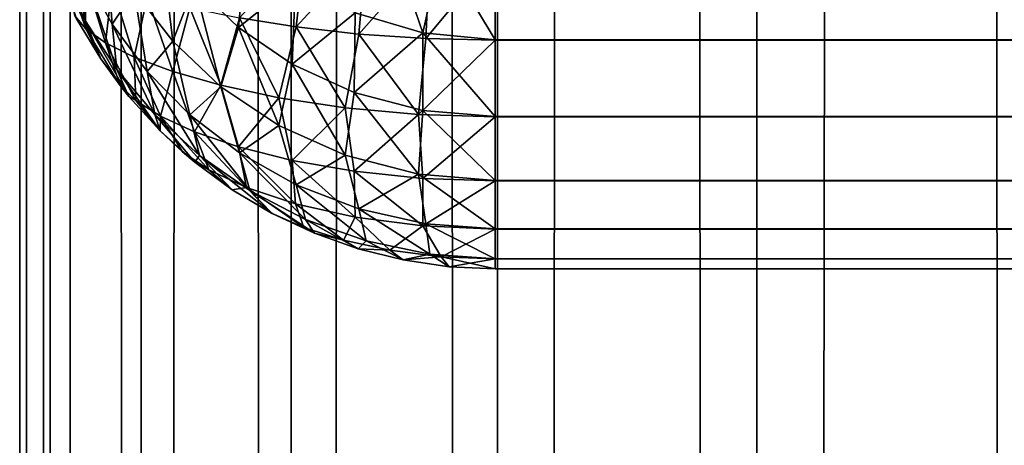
# Model space of a CAD drawing. Extents: x -265 to 265, y 0 to 1307.
# Tile 56 of 256: x -265 to -260.86, y 284.26 to 286.05. Entities that reach past the tile are written whole.
import ezdxf

# ---------------------------------------------------------------- set-up
doc = ezdxf.new("R2010")
doc.units = 0
doc.header["$LTSCALE"] = 65.185185
for name, color, linetype in [('254', 7, 'CONTINUOUS'), ('255', 7, 'CONTINUOUS'), ('256', 7, 'CONTINUOUS'), ('263', 7, 'CONTINUOUS'), ('271', 7, 'CONTINUOUS'), ('273', 7, 'CONTINUOUS'), ('3', 7, 'CONTINUOUS'), ('4', 7, 'CONTINUOUS')]:
    doc.layers.add(name, color=color, linetype=linetype)

msp = doc.modelspace()

# ---------------------------------------------------------------- linework, layer by layer
at = {"layer": '254', "color": 7, "linetype": 'CONTINUOUS'}
for points in [[(263, 285.9638, 15.1677), (-263, 286.3217, 15.0426), (263, 286.3236, 15.0422), (263, 285.9638, 15.1677)], [(-263, 285.9621, 15.1685), (-263, 286.3217, 15.0426), (263, 285.9638, 15.1677), (-263, 285.9621, 15.1685)], [(263, 285.641, 15.3702), (-263, 285.9621, 15.1685), (263, 285.9638, 15.1677), (263, 285.641, 15.3702)], [(-263, 285.6395, 15.3714), (-263, 285.9621, 15.1685), (263, 285.641, 15.3702), (-263, 285.6395, 15.3714)], [(263, 285.3714, 15.6395), (-263, 285.6395, 15.3714), (263, 285.641, 15.3702), (263, 285.3714, 15.6395)], [(-263, 285.3702, 15.641), (-263, 285.6395, 15.3714), (263, 285.3714, 15.6395), (-263, 285.3702, 15.641)], [(263, 285.1685, 15.9621), (-263, 285.3702, 15.641), (263, 285.3714, 15.6395), (263, 285.1685, 15.9621)], [(-263, 285.1677, 15.9638), (-263, 285.3702, 15.641), (263, 285.1685, 15.9621), (-263, 285.1677, 15.9638)], [(263, 285.0426, 16.3217), (-263, 285.1677, 15.9638), (263, 285.1685, 15.9621), (263, 285.0426, 16.3217)], [(-263, 285.0422, 16.3236), (-263, 285.1677, 15.9638), (263, 285.0426, 16.3217), (-263, 285.0422, 16.3236)], [(263, 285, 16.7), (-263, 285.0422, 16.3236), (263, 285.0426, 16.3217), (263, 285, 16.7)], [(-263, 285, 16.7), (-263, 285.0422, 16.3236), (263, 285, 16.7), (-263, 285, 16.7)]]:
    msp.add_3dface(points, dxfattribs=at)
at = {"layer": '255', "color": 7, "linetype": 'CONTINUOUS'}
for points in [[(-263, 285, 16.7), (263, 285, 16.7), (-263, 285, 23.3), (-263, 285, 16.7)], [(-263, 285, 23.3), (263, 285, 16.7), (263, 285, 23.3), (-263, 285, 23.3)]]:
    msp.add_3dface(points, dxfattribs=at)
at = {"layer": '256', "color": 7, "linetype": 'CONTINUOUS'}
for points in [[(-263, 286.3236, 24.9578), (-263, 285.9638, 24.8323), (263, 286.3217, 24.9574), (-263, 286.3236, 24.9578)], [(263, 286.3217, 24.9574), (-263, 285.9638, 24.8323), (263, 285.9621, 24.8315), (263, 286.3217, 24.9574)], [(-263, 285.9638, 24.8323), (-263, 285.641, 24.6298), (263, 285.9621, 24.8315), (-263, 285.9638, 24.8323)], [(263, 285.9621, 24.8315), (-263, 285.641, 24.6298), (263, 285.6395, 24.6286), (263, 285.9621, 24.8315)], [(-263, 285.641, 24.6298), (-263, 285.3714, 24.3605), (263, 285.6395, 24.6286), (-263, 285.641, 24.6298)], [(263, 285.6395, 24.6286), (-263, 285.3714, 24.3605), (263, 285.3702, 24.359), (263, 285.6395, 24.6286)], [(-263, 285.3714, 24.3605), (-263, 285.1685, 24.0379), (263, 285.3702, 24.359), (-263, 285.3714, 24.3605)], [(263, 285.3702, 24.359), (-263, 285.1685, 24.0379), (263, 285.1677, 24.0362), (263, 285.3702, 24.359)], [(-263, 285.1685, 24.0379), (-263, 285.0426, 23.6783), (263, 285.1677, 24.0362), (-263, 285.1685, 24.0379)], [(263, 285.1677, 24.0362), (-263, 285.0426, 23.6783), (263, 285.0422, 23.6764), (263, 285.1677, 24.0362)], [(-263, 285.0426, 23.6783), (-263, 285, 23.3), (263, 285.0422, 23.6764), (-263, 285.0426, 23.6783)], [(-263, 285, 23.3), (263, 285, 23.3), (263, 285.0422, 23.6764), (-263, 285, 23.3)]]:
    msp.add_3dface(points, dxfattribs=at)
at = {"layer": '263', "color": 7, "linetype": 'CONTINUOUS'}
for points in [[(-264.7611, 286.0522, 16.8578), (-264.6594, 285.8836, 16.8325), (-264.7611, 286.0522, 23.1422), (-264.7611, 286.0522, 16.8578)], [(-264.7611, 286.0522, 23.1422), (-264.6594, 285.8836, 16.8325), (-264.6594, 285.8836, 23.1675), (-264.7611, 286.0522, 23.1422)], [(-264.578, 285.7712, 16.8157), (-264.5417, 285.726, 16.8089), (-264.6594, 285.8836, 23.1675), (-264.578, 285.7712, 16.8157)], [(-264.6594, 285.8836, 23.1675), (-264.5417, 285.726, 16.8089), (-264.5417, 285.726, 23.1911), (-264.6594, 285.8836, 23.1675)], [(-264.6594, 285.8836, 16.8325), (-264.578, 285.7712, 16.8157), (-264.6594, 285.8836, 23.1675), (-264.6594, 285.8836, 16.8325)], [(-264.5417, 285.726, 16.8089), (-264.4093, 285.5809, 16.7871), (-264.5417, 285.726, 23.1911), (-264.5417, 285.726, 16.8089)], [(-264.5417, 285.726, 23.1911), (-264.4093, 285.5809, 16.7871), (-264.4093, 285.5809, 23.2129), (-264.5417, 285.726, 23.1911)], [(-264.3149, 285.493, 16.7739), (-264.2635, 285.4497, 16.7675), (-264.4093, 285.5809, 23.2129), (-264.3149, 285.493, 16.7739)], [(-264.4093, 285.5809, 23.2129), (-264.2635, 285.4497, 16.7675), (-264.2635, 285.4497, 23.2326), (-264.4093, 285.5809, 23.2129)], [(-264.4093, 285.5809, 16.7871), (-264.3149, 285.493, 16.7739), (-264.4093, 285.5809, 23.2129), (-264.4093, 285.5809, 16.7871)], [(-264.2635, 285.4497, 16.7675), (-264.1058, 285.3335, 16.75), (-264.2635, 285.4497, 23.2326), (-264.2635, 285.4497, 16.7675)], [(-264.2635, 285.4497, 23.2326), (-264.1058, 285.3335, 16.75), (-264.1058, 285.3335, 23.25), (-264.2635, 285.4497, 23.2326)], [(-263.9409, 285.2351, 16.7353), (-263.9377, 285.2334, 16.735), (-264.1058, 285.3335, 23.25), (-263.9409, 285.2351, 16.7353)], [(-264.1058, 285.3335, 23.25), (-263.9377, 285.2334, 16.735), (-263.9377, 285.2334, 23.265), (-264.1058, 285.3335, 23.25)], [(-264.1058, 285.3335, 16.75), (-263.9409, 285.2351, 16.7353), (-264.1058, 285.3335, 23.25), (-264.1058, 285.3335, 16.75)], [(-263.9377, 285.2334, 16.735), (-263.7608, 285.1504, 16.7226), (-263.9377, 285.2334, 23.265), (-263.9377, 285.2334, 16.735)], [(-263.9377, 285.2334, 23.265), (-263.7608, 285.1504, 16.7226), (-263.7608, 285.1504, 23.2774), (-263.9377, 285.2334, 23.265)], [(-263.7608, 285.1504, 16.7226), (-263.5768, 285.085, 16.7127), (-263.7608, 285.1504, 23.2774), (-263.7608, 285.1504, 16.7226)], [(-263.7608, 285.1504, 23.2774), (-263.5768, 285.085, 16.7127), (-263.5768, 285.085, 23.2873), (-263.7608, 285.1504, 23.2774)], [(-263.5768, 285.085, 16.7127), (-263.3875, 285.0379, 16.7057), (-263.5768, 285.085, 23.2873), (-263.5768, 285.085, 16.7127)], [(-263.5768, 285.085, 23.2873), (-263.3875, 285.0379, 16.7057), (-263.3875, 285.0379, 23.2943), (-263.5768, 285.085, 23.2873)], [(-263.3875, 285.0379, 16.7057), (-263.1946, 285.0095, 16.7014), (-263.3875, 285.0379, 23.2943), (-263.3875, 285.0379, 16.7057)], [(-263.3875, 285.0379, 23.2943), (-263.1946, 285.0095, 16.7014), (-263.1946, 285.0095, 23.2986), (-263.3875, 285.0379, 23.2943)], [(-263, 285, 16.7), (-263, 285, 23.3), (-263.1946, 285.0095, 23.2986), (-263, 285, 16.7)], [(-263.1946, 285.0095, 16.7014), (-263, 285, 16.7), (-263.1946, 285.0095, 23.2986), (-263.1946, 285.0095, 16.7014)]]:
    msp.add_3dface(points, dxfattribs=at)
at = {"layer": '271', "color": 7, "linetype": 'CONTINUOUS'}
for points in [[(-264.0756, 286.0557, 15.488), (-263.7974, 286.3615, 15.2081), (-263.8373, 286.018, 15.3543), (-264.0756, 286.0557, 15.488)], [(-263.7974, 286.3615, 15.2081), (-263.5435, 286.3401, 15.1176), (-263.8373, 286.018, 15.3543), (-263.7974, 286.3615, 15.2081)], [(-263.8373, 286.018, 15.3543), (-263.5435, 286.3401, 15.1176), (-263.5741, 285.9881, 15.2532), (-263.8373, 286.018, 15.3543)], [(-263.5435, 286.3401, 15.1176), (-263.2755, 286.3264, 15.0616), (-263.5741, 285.9881, 15.2532), (-263.5435, 286.3401, 15.1176)], [(-263.5741, 285.9881, 15.2532), (-263.2755, 286.3264, 15.0616), (-263.2922, 285.9688, 15.19), (-263.5741, 285.9881, 15.2532)], [(-263.2755, 286.3264, 15.0616), (-263, 286.3217, 15.0426), (-263.2922, 285.9688, 15.19), (-263.2755, 286.3264, 15.0616)], [(-264.768, 286.0651, 16.8598), (-264.8141, 286.2832, 16.4584), (-264.7222, 286.0098, 16.6257), (-264.768, 286.0651, 16.8598)], [(-264.8141, 286.2832, 16.4584), (-264.728, 286.2373, 16.2399), (-264.7222, 286.0098, 16.6257), (-264.8141, 286.2832, 16.4584)], [(-263, 286.3217, 15.0426), (-263, 285.9621, 15.1685), (-263.2922, 285.9688, 15.19), (-263, 286.3217, 15.0426)], [(-264.728, 286.2373, 16.2399), (-264.6114, 286.1906, 16.0293), (-264.6397, 285.9516, 16.3938), (-264.728, 286.2373, 16.2399)], [(-264.7222, 286.0098, 16.6257), (-264.728, 286.2373, 16.2399), (-264.6397, 285.9516, 16.3938), (-264.7222, 286.0098, 16.6257)], [(-264.6397, 285.9516, 16.3938), (-264.6114, 286.1906, 16.0293), (-264.5184, 285.8915, 16.1692), (-264.6397, 285.9516, 16.3938)], [(-264.6114, 286.1906, 16.0293), (-264.4638, 286.1439, 15.8308), (-264.5184, 285.8915, 16.1692), (-264.6114, 286.1906, 16.0293)], [(-264.5184, 285.8915, 16.1692), (-264.4638, 286.1439, 15.8308), (-264.3566, 285.8311, 15.9576), (-264.5184, 285.8915, 16.1692)], [(-264.4638, 286.1439, 15.8308), (-264.285, 286.0984, 15.6486), (-264.3566, 285.8311, 15.9576), (-264.4638, 286.1439, 15.8308)], [(-264.3566, 285.8311, 15.9576), (-264.285, 286.0984, 15.6486), (-264.1535, 285.7728, 15.7664), (-264.3566, 285.8311, 15.9576)], [(-264.285, 286.0984, 15.6486), (-264.0756, 286.0557, 15.488), (-264.1535, 285.7728, 15.7664), (-264.285, 286.0984, 15.6486)], [(-264.7611, 286.0522, 16.8578), (-264.768, 286.0651, 16.8598), (-264.7222, 286.0098, 16.6257), (-264.7611, 286.0522, 16.8578)], [(-264.6594, 285.8836, 16.8325), (-264.7611, 286.0522, 16.8578), (-264.7222, 286.0098, 16.6257), (-264.6594, 285.8836, 16.8325)], [(-264.1535, 285.7728, 15.7664), (-264.0756, 286.0557, 15.488), (-263.9102, 285.7202, 15.6036), (-264.1535, 285.7728, 15.7664)], [(-264.0756, 286.0557, 15.488), (-263.8373, 286.018, 15.3543), (-263.9102, 285.7202, 15.6036), (-264.0756, 286.0557, 15.488)], [(-264.578, 285.7712, 16.8157), (-264.6594, 285.8836, 16.8325), (-264.7222, 286.0098, 16.6257), (-264.578, 285.7712, 16.8157)], [(-264.578, 285.7712, 16.8157), (-264.7222, 286.0098, 16.6257), (-264.6397, 285.9516, 16.3938), (-264.578, 285.7712, 16.8157)], [(-263.9102, 285.7202, 15.6036), (-263.8373, 286.018, 15.3543), (-263.6306, 285.6775, 15.4782), (-263.9102, 285.7202, 15.6036)], [(-263.8373, 286.018, 15.3543), (-263.5741, 285.9881, 15.2532), (-263.6306, 285.6775, 15.4782), (-263.8373, 286.018, 15.3543)], [(-263.6306, 285.6775, 15.4782), (-263.5741, 285.9881, 15.2532), (-263.323, 285.6493, 15.3987), (-263.6306, 285.6775, 15.4782)], [(-263.5741, 285.9881, 15.2532), (-263.2922, 285.9688, 15.19), (-263.323, 285.6493, 15.3987), (-263.5741, 285.9881, 15.2532)], [(-263.2922, 285.9688, 15.19), (-263, 285.9621, 15.1685), (-263.323, 285.6493, 15.3987), (-263.2922, 285.9688, 15.19)], [(-263, 285.9621, 15.1685), (-263, 285.6395, 15.3714), (-263.323, 285.6493, 15.3987), (-263, 285.9621, 15.1685)], [(-264.578, 285.7712, 16.8157), (-264.6397, 285.9516, 16.3938), (-264.5121, 285.7082, 16.602), (-264.578, 285.7712, 16.8157)], [(-264.6397, 285.9516, 16.3938), (-264.5184, 285.8915, 16.1692), (-264.5121, 285.7082, 16.602), (-264.6397, 285.9516, 16.3938)], [(-264.5184, 285.8915, 16.1692), (-264.3566, 285.8311, 15.9576), (-264.4082, 285.6427, 16.3936), (-264.5184, 285.8915, 16.1692)], [(-264.5121, 285.7082, 16.602), (-264.5184, 285.8915, 16.1692), (-264.4082, 285.6427, 16.3936), (-264.5121, 285.7082, 16.602)], [(-264.4082, 285.6427, 16.3936), (-264.3566, 285.8311, 15.9576), (-264.2643, 285.5768, 16.1958), (-264.4082, 285.6427, 16.3936)], [(-264.3566, 285.8311, 15.9576), (-264.1535, 285.7728, 15.7664), (-264.2643, 285.5768, 16.1958), (-264.3566, 285.8311, 15.9576)], [(-264.5417, 285.726, 16.8089), (-264.578, 285.7712, 16.8157), (-264.5121, 285.7082, 16.602), (-264.5417, 285.726, 16.8089)], [(-264.2643, 285.5768, 16.1958), (-264.1535, 285.7728, 15.7664), (-264.0794, 285.5135, 16.0156), (-264.2643, 285.5768, 16.1958)], [(-264.1535, 285.7728, 15.7664), (-263.9102, 285.7202, 15.6036), (-264.0794, 285.5135, 16.0156), (-264.1535, 285.7728, 15.7664)], [(-264.4093, 285.5809, 16.7871), (-264.5417, 285.726, 16.8089), (-264.5121, 285.7082, 16.602), (-264.4093, 285.5809, 16.7871)], [(-264.4093, 285.5809, 16.7871), (-264.5121, 285.7082, 16.602), (-264.4082, 285.6427, 16.3936), (-264.4093, 285.5809, 16.7871)], [(-264.0794, 285.5135, 16.0156), (-263.9102, 285.7202, 15.6036), (-263.8542, 285.4566, 15.8615), (-264.0794, 285.5135, 16.0156)], [(-263.9102, 285.7202, 15.6036), (-263.6306, 285.6775, 15.4782), (-263.8542, 285.4566, 15.8615), (-263.9102, 285.7202, 15.6036)], [(-263.8542, 285.4566, 15.8615), (-263.6306, 285.6775, 15.4782), (-263.5931, 285.4107, 15.7425), (-263.8542, 285.4566, 15.8615)], [(-263.6306, 285.6775, 15.4782), (-263.323, 285.6493, 15.3987), (-263.5931, 285.4107, 15.7425), (-263.6306, 285.6775, 15.4782)], [(-264.3149, 285.493, 16.7739), (-264.4093, 285.5809, 16.7871), (-264.4082, 285.6427, 16.3936), (-264.3149, 285.493, 16.7739)], [(-264.3149, 285.493, 16.7739), (-264.4082, 285.6427, 16.3936), (-264.205, 285.417, 16.5673), (-264.3149, 285.493, 16.7739)], [(-264.4082, 285.6427, 16.3936), (-264.2643, 285.5768, 16.1958), (-264.205, 285.417, 16.5673), (-264.4082, 285.6427, 16.3936)], [(-263.5931, 285.4107, 15.7425), (-263.323, 285.6493, 15.3987), (-263.3041, 285.3807, 15.6669), (-263.5931, 285.4107, 15.7425)], [(-263.323, 285.6493, 15.3987), (-263, 285.6395, 15.3714), (-263.3041, 285.3807, 15.6669), (-263.323, 285.6493, 15.3987)], [(-263, 285.6395, 15.3714), (-263, 285.3702, 15.641), (-263.3041, 285.3807, 15.6669), (-263, 285.6395, 15.3714)], [(-264.2643, 285.5768, 16.1958), (-264.0794, 285.5135, 16.0156), (-264.0467, 285.3421, 16.3759), (-264.2643, 285.5768, 16.1958)], [(-264.205, 285.417, 16.5673), (-264.2643, 285.5768, 16.1958), (-264.0467, 285.3421, 16.3759), (-264.205, 285.417, 16.5673)], [(-264.0794, 285.5135, 16.0156), (-263.8542, 285.4566, 15.8615), (-263.8404, 285.2737, 16.2088), (-264.0794, 285.5135, 16.0156)], [(-264.0467, 285.3421, 16.3759), (-264.0794, 285.5135, 16.0156), (-263.8404, 285.2737, 16.2088), (-264.0467, 285.3421, 16.3759)], [(-264.2635, 285.4497, 16.7675), (-264.3149, 285.493, 16.7739), (-264.205, 285.417, 16.5673), (-264.2635, 285.4497, 16.7675)], [(-263.8542, 285.4566, 15.8615), (-263.5931, 285.4107, 15.7425), (-263.5898, 285.2177, 16.0774), (-263.8542, 285.4566, 15.8615)], [(-263.8404, 285.2737, 16.2088), (-263.8542, 285.4566, 15.8615), (-263.5898, 285.2177, 16.0774), (-263.8404, 285.2737, 16.2088)], [(-264.1058, 285.3335, 16.75), (-264.2635, 285.4497, 16.7675), (-264.205, 285.417, 16.5673), (-264.1058, 285.3335, 16.75)], [(-264.1058, 285.3335, 16.75), (-264.205, 285.417, 16.5673), (-264.0467, 285.3421, 16.3759), (-264.1058, 285.3335, 16.75)], [(-263.5931, 285.4107, 15.7425), (-263.3041, 285.3807, 15.6669), (-263.3046, 285.1807, 15.993), (-263.5931, 285.4107, 15.7425)], [(-263.5898, 285.2177, 16.0774), (-263.5931, 285.4107, 15.7425), (-263.3046, 285.1807, 15.993), (-263.5898, 285.2177, 16.0774)], [(-263.3041, 285.3807, 15.6669), (-263, 285.3702, 15.641), (-263.3046, 285.1807, 15.993), (-263.3041, 285.3807, 15.6669)], [(-263.9409, 285.2351, 16.7353), (-264.1058, 285.3335, 16.75), (-264.0467, 285.3421, 16.3759), (-263.9409, 285.2351, 16.7353)], [(-263.9409, 285.2351, 16.7353), (-264.0467, 285.3421, 16.3759), (-263.8052, 285.1741, 16.6009), (-263.9409, 285.2351, 16.7353)], [(-264.0467, 285.3421, 16.3759), (-263.8404, 285.2737, 16.2088), (-263.8052, 285.1741, 16.6009), (-264.0467, 285.3421, 16.3759)], [(-263, 285.3702, 15.641), (-263, 285.1677, 15.9638), (-263.3046, 285.1807, 15.993), (-263, 285.3702, 15.641)], [(-263.8404, 285.2737, 16.2088), (-263.5898, 285.2177, 16.0774), (-263.6378, 285.1206, 16.4864), (-263.8404, 285.2737, 16.2088)], [(-263.8052, 285.1741, 16.6009), (-263.8404, 285.2737, 16.2088), (-263.6378, 285.1206, 16.4864), (-263.8052, 285.1741, 16.6009)], [(-263.9377, 285.2334, 16.735), (-263.9409, 285.2351, 16.7353), (-263.8052, 285.1741, 16.6009), (-263.9377, 285.2334, 16.735)], [(-263.7608, 285.1504, 16.7226), (-263.9377, 285.2334, 16.735), (-263.8052, 285.1741, 16.6009), (-263.7608, 285.1504, 16.7226)], [(-263.6378, 285.1206, 16.4864), (-263.5898, 285.2177, 16.0774), (-263.4428, 285.0786, 16.3983), (-263.6378, 285.1206, 16.4864)], [(-263.5898, 285.2177, 16.0774), (-263.3046, 285.1807, 15.993), (-263.4428, 285.0786, 16.3983), (-263.5898, 285.2177, 16.0774)], [(-263.7608, 285.1504, 16.7226), (-263.8052, 285.1741, 16.6009), (-263.6378, 285.1206, 16.4864), (-263.7608, 285.1504, 16.7226)], [(-263.4428, 285.0786, 16.3983), (-263.3046, 285.1807, 15.993), (-263.227, 285.0515, 16.3426), (-263.4428, 285.0786, 16.3983)], [(-263.3046, 285.1807, 15.993), (-263, 285.1677, 15.9638), (-263.227, 285.0515, 16.3426), (-263.3046, 285.1807, 15.993)], [(-263, 285.1677, 15.9638), (-263, 285.0422, 16.3236), (-263.227, 285.0515, 16.3426), (-263, 285.1677, 15.9638)], [(-263.5768, 285.085, 16.7127), (-263.7608, 285.1504, 16.7226), (-263.6378, 285.1206, 16.4864), (-263.5768, 285.085, 16.7127)], [(-263.5768, 285.085, 16.7127), (-263.6378, 285.1206, 16.4864), (-263.4428, 285.0786, 16.3983), (-263.5768, 285.085, 16.7127)], [(-263.3875, 285.0379, 16.7057), (-263.5768, 285.085, 16.7127), (-263.4428, 285.0786, 16.3983), (-263.3875, 285.0379, 16.7057)], [(-263.3875, 285.0379, 16.7057), (-263.4428, 285.0786, 16.3983), (-263.227, 285.0515, 16.3426), (-263.3875, 285.0379, 16.7057)], [(-263.1946, 285.0095, 16.7014), (-263.3875, 285.0379, 16.7057), (-263.227, 285.0515, 16.3426), (-263.1946, 285.0095, 16.7014)], [(-263, 285.0422, 16.3236), (-263.1946, 285.0095, 16.7014), (-263.227, 285.0515, 16.3426), (-263, 285.0422, 16.3236)], [(-263, 285.0422, 16.3236), (-263, 285, 16.7), (-263.1946, 285.0095, 16.7014), (-263, 285.0422, 16.3236)]]:
    msp.add_3dface(points, dxfattribs=at)
at = {"layer": '273', "color": 7, "linetype": 'CONTINUOUS'}
for points in [[(-264.8301, 286.2625, 23.4313), (-264.7251, 286.045, 23.4699), (-264.8141, 286.4584, 23.7168), (-264.8301, 286.2625, 23.4313)], [(-264.8141, 286.4584, 23.7168), (-264.7251, 286.045, 23.4699), (-264.728, 286.2399, 23.7627), (-264.8141, 286.4584, 23.7168)], [(-264.728, 286.2399, 23.7627), (-264.6114, 286.0293, 23.8094), (-264.6397, 286.3938, 24.0484), (-264.728, 286.2399, 23.7627)], [(-264.6397, 286.3938, 24.0484), (-264.6114, 286.0293, 23.8094), (-264.5184, 286.1692, 24.1085), (-264.6397, 286.3938, 24.0484)], [(-264.5184, 286.1692, 24.1085), (-264.3566, 285.9576, 24.1689), (-264.4082, 286.3936, 24.3573), (-264.5184, 286.1692, 24.1085)], [(-264.4082, 286.3936, 24.3573), (-264.3566, 285.9576, 24.1689), (-264.2643, 286.1958, 24.4232), (-264.4082, 286.3936, 24.3573)], [(-264.2643, 286.1958, 24.4232), (-264.0794, 286.0156, 24.4865), (-264.0467, 286.3759, 24.6579), (-264.2643, 286.1958, 24.4232)], [(-264.0467, 286.3759, 24.6579), (-264.0794, 286.0156, 24.4865), (-263.8404, 286.2088, 24.7263), (-264.0467, 286.3759, 24.6579)], [(-263.5898, 286.0774, 24.7823), (-263.3046, 285.993, 24.8193), (-263.4428, 286.3983, 24.9214), (-263.5898, 286.0774, 24.7823)], [(-263.4428, 286.3983, 24.9214), (-263.3046, 285.993, 24.8193), (-263.227, 286.3426, 24.9485), (-263.4428, 286.3983, 24.9214)], [(-263.3046, 285.993, 24.8193), (-263, 285.9638, 24.8323), (-263.227, 286.3426, 24.9485), (-263.3046, 285.993, 24.8193)], [(-263, 285.9638, 24.8323), (-263, 286.3236, 24.9578), (-263.227, 286.3426, 24.9485), (-263, 285.9638, 24.8323)], [(-264.7611, 286.0522, 23.1422), (-264.6594, 285.8836, 23.1675), (-264.8301, 286.2625, 23.4313), (-264.7611, 286.0522, 23.1422)], [(-264.8301, 286.2625, 23.4313), (-264.6594, 285.8836, 23.1675), (-264.7251, 286.045, 23.4699), (-264.8301, 286.2625, 23.4313)], [(-264.7251, 286.045, 23.4699), (-264.592, 285.8394, 23.5079), (-264.728, 286.2399, 23.7627), (-264.7251, 286.045, 23.4699)], [(-264.728, 286.2399, 23.7627), (-264.592, 285.8394, 23.5079), (-264.6114, 286.0293, 23.8094), (-264.728, 286.2399, 23.7627)], [(-264.0794, 286.0156, 24.4865), (-263.8542, 285.8615, 24.5434), (-263.8404, 286.2088, 24.7263), (-264.0794, 286.0156, 24.4865)], [(-263.8404, 286.2088, 24.7263), (-263.8542, 285.8615, 24.5434), (-263.5898, 286.0774, 24.7823), (-263.8404, 286.2088, 24.7263)], [(-264.6114, 286.0293, 23.8094), (-264.4638, 285.8308, 23.8561), (-264.5184, 286.1692, 24.1085), (-264.6114, 286.0293, 23.8094)], [(-264.5184, 286.1692, 24.1085), (-264.4638, 285.8308, 23.8561), (-264.3566, 285.9576, 24.1689), (-264.5184, 286.1692, 24.1085)], [(-264.3566, 285.9576, 24.1689), (-264.1535, 285.7664, 24.2272), (-264.2643, 286.1958, 24.4232), (-264.3566, 285.9576, 24.1689)], [(-264.2643, 286.1958, 24.4232), (-264.1535, 285.7664, 24.2272), (-264.0794, 286.0156, 24.4865), (-264.2643, 286.1958, 24.4232)], [(-263.8542, 285.8615, 24.5434), (-263.5931, 285.7425, 24.5893), (-263.5898, 286.0774, 24.7823), (-263.8542, 285.8615, 24.5434)], [(-263.5898, 286.0774, 24.7823), (-263.5931, 285.7425, 24.5893), (-263.3046, 285.993, 24.8193), (-263.5898, 286.0774, 24.7823)], [(-264.6594, 285.8836, 23.1675), (-264.5417, 285.726, 23.1911), (-264.7251, 286.045, 23.4699), (-264.6594, 285.8836, 23.1675)], [(-264.7251, 286.045, 23.4699), (-264.5417, 285.726, 23.1911), (-264.592, 285.8394, 23.5079), (-264.7251, 286.045, 23.4699)], [(-264.592, 285.8394, 23.5079), (-264.4315, 285.6491, 23.5446), (-264.6114, 286.0293, 23.8094), (-264.592, 285.8394, 23.5079)], [(-264.6114, 286.0293, 23.8094), (-264.4315, 285.6491, 23.5446), (-264.4638, 285.8308, 23.8561), (-264.6114, 286.0293, 23.8094)], [(-264.1535, 285.7664, 24.2272), (-263.9102, 285.6036, 24.2798), (-264.0794, 286.0156, 24.4865), (-264.1535, 285.7664, 24.2272)], [(-264.0794, 286.0156, 24.4865), (-263.9102, 285.6036, 24.2798), (-263.8542, 285.8615, 24.5434), (-264.0794, 286.0156, 24.4865)], [(-264.4638, 285.8308, 23.8561), (-264.285, 285.6486, 23.9016), (-264.3566, 285.9576, 24.1689), (-264.4638, 285.8308, 23.8561)], [(-264.3566, 285.9576, 24.1689), (-264.285, 285.6486, 23.9016), (-264.1535, 285.7664, 24.2272), (-264.3566, 285.9576, 24.1689)], [(-263.5931, 285.7425, 24.5893), (-263.3041, 285.6669, 24.6193), (-263.3046, 285.993, 24.8193), (-263.5931, 285.7425, 24.5893)], [(-263, 285.641, 24.6298), (-263, 285.9638, 24.8323), (-263.3046, 285.993, 24.8193), (-263, 285.641, 24.6298)], [(-263.3041, 285.6669, 24.6193), (-263, 285.641, 24.6298), (-263.3046, 285.993, 24.8193), (-263.3041, 285.6669, 24.6193)], [(-264.5417, 285.726, 23.1911), (-264.4093, 285.5809, 23.2129), (-264.592, 285.8394, 23.5079), (-264.5417, 285.726, 23.1911)], [(-264.592, 285.8394, 23.5079), (-264.4093, 285.5809, 23.2129), (-264.4315, 285.6491, 23.5446), (-264.592, 285.8394, 23.5079)], [(-264.4315, 285.6491, 23.5446), (-264.2443, 285.4779, 23.5794), (-264.4638, 285.8308, 23.8561), (-264.4315, 285.6491, 23.5446)], [(-264.4638, 285.8308, 23.8561), (-264.2443, 285.4779, 23.5794), (-264.285, 285.6486, 23.9016), (-264.4638, 285.8308, 23.8561)], [(-263.9102, 285.6036, 24.2798), (-263.6306, 285.4782, 24.3225), (-263.8542, 285.8615, 24.5434), (-263.9102, 285.6036, 24.2798)], [(-263.8542, 285.8615, 24.5434), (-263.6306, 285.4782, 24.3225), (-263.5931, 285.7425, 24.5893), (-263.8542, 285.8615, 24.5434)], [(-264.285, 285.6486, 23.9016), (-264.0756, 285.488, 23.9443), (-264.1535, 285.7664, 24.2272), (-264.285, 285.6486, 23.9016)], [(-264.1535, 285.7664, 24.2272), (-264.0756, 285.488, 23.9443), (-263.9102, 285.6036, 24.2798), (-264.1535, 285.7664, 24.2272)], [(-263.6306, 285.4782, 24.3225), (-263.323, 285.3987, 24.3507), (-263.5931, 285.7425, 24.5893), (-263.6306, 285.4782, 24.3225)], [(-263.5931, 285.7425, 24.5893), (-263.323, 285.3987, 24.3507), (-263.3041, 285.6669, 24.6193), (-263.5931, 285.7425, 24.5893)], [(-263.323, 285.3987, 24.3507), (-263, 285.3714, 24.3605), (-263.3041, 285.6669, 24.6193), (-263.323, 285.3987, 24.3507)], [(-263, 285.3714, 24.3605), (-263, 285.641, 24.6298), (-263.3041, 285.6669, 24.6193), (-263, 285.3714, 24.3605)], [(-264.4093, 285.5809, 23.2129), (-264.2635, 285.4497, 23.2326), (-264.4315, 285.6491, 23.5446), (-264.4093, 285.5809, 23.2129)], [(-264.4315, 285.6491, 23.5446), (-264.2635, 285.4497, 23.2326), (-264.2443, 285.4779, 23.5794), (-264.4315, 285.6491, 23.5446)], [(-264.2443, 285.4779, 23.5794), (-264.0322, 285.3295, 23.6112), (-264.285, 285.6486, 23.9016), (-264.2443, 285.4779, 23.5794)], [(-264.285, 285.6486, 23.9016), (-264.0322, 285.3295, 23.6112), (-264.0756, 285.488, 23.9443), (-264.285, 285.6486, 23.9016)], [(-264.0756, 285.488, 23.9443), (-263.8373, 285.3543, 23.982), (-263.9102, 285.6036, 24.2798), (-264.0756, 285.488, 23.9443)], [(-263.9102, 285.6036, 24.2798), (-263.8373, 285.3543, 23.982), (-263.6306, 285.4782, 24.3225), (-263.9102, 285.6036, 24.2798)], [(-264.2635, 285.4497, 23.2326), (-264.1058, 285.3335, 23.25), (-264.2443, 285.4779, 23.5794), (-264.2635, 285.4497, 23.2326)], [(-264.1058, 285.3335, 23.25), (-263.9377, 285.2334, 23.265), (-264.2443, 285.4779, 23.5794), (-264.1058, 285.3335, 23.25)], [(-264.2443, 285.4779, 23.5794), (-263.9377, 285.2334, 23.265), (-264.0322, 285.3295, 23.6112), (-264.2443, 285.4779, 23.5794)], [(-264.0322, 285.3295, 23.6112), (-263.7974, 285.2081, 23.6385), (-264.0756, 285.488, 23.9443), (-264.0322, 285.3295, 23.6112)], [(-264.0756, 285.488, 23.9443), (-263.7974, 285.2081, 23.6385), (-263.8373, 285.3543, 23.982), (-264.0756, 285.488, 23.9443)], [(-263.8373, 285.3543, 23.982), (-263.5741, 285.2532, 24.0119), (-263.6306, 285.4782, 24.3225), (-263.8373, 285.3543, 23.982)], [(-263.6306, 285.4782, 24.3225), (-263.5741, 285.2532, 24.0119), (-263.323, 285.3987, 24.3507), (-263.6306, 285.4782, 24.3225)], [(-263.5741, 285.2532, 24.0119), (-263.2922, 285.19, 24.0312), (-263.323, 285.3987, 24.3507), (-263.5741, 285.2532, 24.0119)], [(-263, 285.1685, 24.0379), (-263, 285.3714, 24.3605), (-263.323, 285.3987, 24.3507), (-263, 285.1685, 24.0379)], [(-263.2922, 285.19, 24.0312), (-263, 285.1685, 24.0379), (-263.323, 285.3987, 24.3507), (-263.2922, 285.19, 24.0312)], [(-263.7974, 285.2081, 23.6385), (-263.5435, 285.1176, 23.6599), (-263.8373, 285.3543, 23.982), (-263.7974, 285.2081, 23.6385)], [(-263.8373, 285.3543, 23.982), (-263.5435, 285.1176, 23.6599), (-263.5741, 285.2532, 24.0119), (-263.8373, 285.3543, 23.982)], [(-263.9377, 285.2334, 23.265), (-263.7608, 285.1504, 23.2774), (-264.0322, 285.3295, 23.6112), (-263.9377, 285.2334, 23.265)], [(-264.0322, 285.3295, 23.6112), (-263.7608, 285.1504, 23.2774), (-263.7974, 285.2081, 23.6385), (-264.0322, 285.3295, 23.6112)], [(-263.5435, 285.1176, 23.6599), (-263.2755, 285.0616, 23.6736), (-263.5741, 285.2532, 24.0119), (-263.5435, 285.1176, 23.6599)], [(-263.5741, 285.2532, 24.0119), (-263.2755, 285.0616, 23.6736), (-263.2922, 285.19, 24.0312), (-263.5741, 285.2532, 24.0119)], [(-263.7608, 285.1504, 23.2774), (-263.5768, 285.085, 23.2873), (-263.7974, 285.2081, 23.6385), (-263.7608, 285.1504, 23.2774)], [(-263.7974, 285.2081, 23.6385), (-263.5768, 285.085, 23.2873), (-263.5435, 285.1176, 23.6599), (-263.7974, 285.2081, 23.6385)], [(-263, 285.0426, 23.6783), (-263, 285.1685, 24.0379), (-263.2922, 285.19, 24.0312), (-263, 285.0426, 23.6783)], [(-263.2755, 285.0616, 23.6736), (-263, 285.0426, 23.6783), (-263.2922, 285.19, 24.0312), (-263.2755, 285.0616, 23.6736)], [(-263.5768, 285.085, 23.2873), (-263.3875, 285.0379, 23.2943), (-263.5435, 285.1176, 23.6599), (-263.5768, 285.085, 23.2873)], [(-263.5435, 285.1176, 23.6599), (-263.3875, 285.0379, 23.2943), (-263.2755, 285.0616, 23.6736), (-263.5435, 285.1176, 23.6599)], [(-263.3875, 285.0379, 23.2943), (-263.1946, 285.0095, 23.2986), (-263.2755, 285.0616, 23.6736), (-263.3875, 285.0379, 23.2943)], [(-263, 285, 23.3), (-263, 285.0426, 23.6783), (-263.2755, 285.0616, 23.6736), (-263, 285, 23.3)], [(-263.1946, 285.0095, 23.2986), (-263, 285, 23.3), (-263.2755, 285.0616, 23.6736), (-263.1946, 285.0095, 23.2986)]]:
    msp.add_3dface(points, dxfattribs=at)
at = {"layer": '3', "color": 7, "linetype": 'CONTINUOUS'}
for points in [[(-265, 1), (-264.8717, 1, 1.9579), (-265, 1299), (-265, 1)], [(-265, 1299), (-264.8717, 1, 1.9579), (-264.8717, 1299, 1.9579), (-265, 1299)], [(-264.8717, 1, 1.9579), (-264.4889, 1, 3.8823), (-264.8717, 1299, 1.9579), (-264.8717, 1, 1.9579)], [(-264.8717, 1299, 1.9579), (-264.4889, 1, 3.8823), (-264.4889, 1299, 3.8823), (-264.8717, 1299, 1.9579)], [(-264.4889, 1, 3.8823), (-263.8582, 1, 5.7403), (-264.4889, 1299, 3.8823), (-264.4889, 1, 3.8823)], [(-264.4889, 1299, 3.8823), (-263.8582, 1, 5.7403), (-263.8582, 1299, 5.7403), (-264.4889, 1299, 3.8823)], [(-263.8582, 1, 5.7403), (-262.9904, 1, 7.5), (-263.8582, 1299, 5.7403), (-263.8582, 1, 5.7403)], [(-263.8582, 1299, 5.7403), (-262.9904, 1, 7.5), (-262.9904, 1299, 7.5), (-263.8582, 1299, 5.7403)], [(-262.9904, 1, 7.5), (-261.9003, 1, 9.1314), (-262.9904, 1299, 7.5), (-262.9904, 1, 7.5)], [(-262.9904, 1299, 7.5), (-261.9003, 1, 9.1314), (-261.9003, 1299, 9.1314), (-262.9904, 1299, 7.5)], [(-261.9003, 1, 9.1314), (-260.6066, 1, 10.6066), (-261.9003, 1299, 9.1314), (-261.9003, 1, 9.1314)], [(-261.9003, 1299, 9.1314), (-260.6066, 1, 10.6066), (-260.6066, 1299, 10.6066), (-261.9003, 1299, 9.1314)]]:
    msp.add_3dface(points, dxfattribs=at)
at = {"layer": '4', "color": 7, "linetype": 'CONTINUOUS'}
for points in [[(-265, 1), (-265, 1299), (-264.8717, 1299, -1.9579), (-265, 1)], [(-264.8717, 1, -1.9579), (-265, 1), (-264.8717, 1299, -1.9579), (-264.8717, 1, -1.9579)], [(-264.4889, 1, -3.8823), (-264.8717, 1, -1.9579), (-264.4889, 1299, -3.8823), (-264.4889, 1, -3.8823)], [(-264.4889, 1299, -3.8823), (-264.8717, 1, -1.9579), (-264.8717, 1299, -1.9579), (-264.4889, 1299, -3.8823)], [(-263.8582, 1, -5.7403), (-264.4889, 1, -3.8823), (-263.8582, 1299, -5.7403), (-263.8582, 1, -5.7403)], [(-263.8582, 1299, -5.7403), (-264.4889, 1, -3.8823), (-264.4889, 1299, -3.8823), (-263.8582, 1299, -5.7403)], [(-262.9904, 1, -7.5), (-263.8582, 1, -5.7403), (-262.9904, 1299, -7.5), (-262.9904, 1, -7.5)], [(-262.9904, 1299, -7.5), (-263.8582, 1, -5.7403), (-263.8582, 1299, -5.7403), (-262.9904, 1299, -7.5)], [(-261.9003, 1, -9.1314), (-262.9904, 1, -7.5), (-261.9003, 1299, -9.1314), (-261.9003, 1, -9.1314)], [(-261.9003, 1299, -9.1314), (-262.9904, 1, -7.5), (-262.9904, 1299, -7.5), (-261.9003, 1299, -9.1314)], [(-260.6066, 1, -10.6066), (-261.9003, 1, -9.1314), (-260.6066, 1299, -10.6066), (-260.6066, 1, -10.6066)], [(-260.6066, 1299, -10.6066), (-261.9003, 1, -9.1314), (-261.9003, 1299, -9.1314), (-260.6066, 1299, -10.6066)]]:
    msp.add_3dface(points, dxfattribs=at)

doc.saveas('drawing.dxf')
